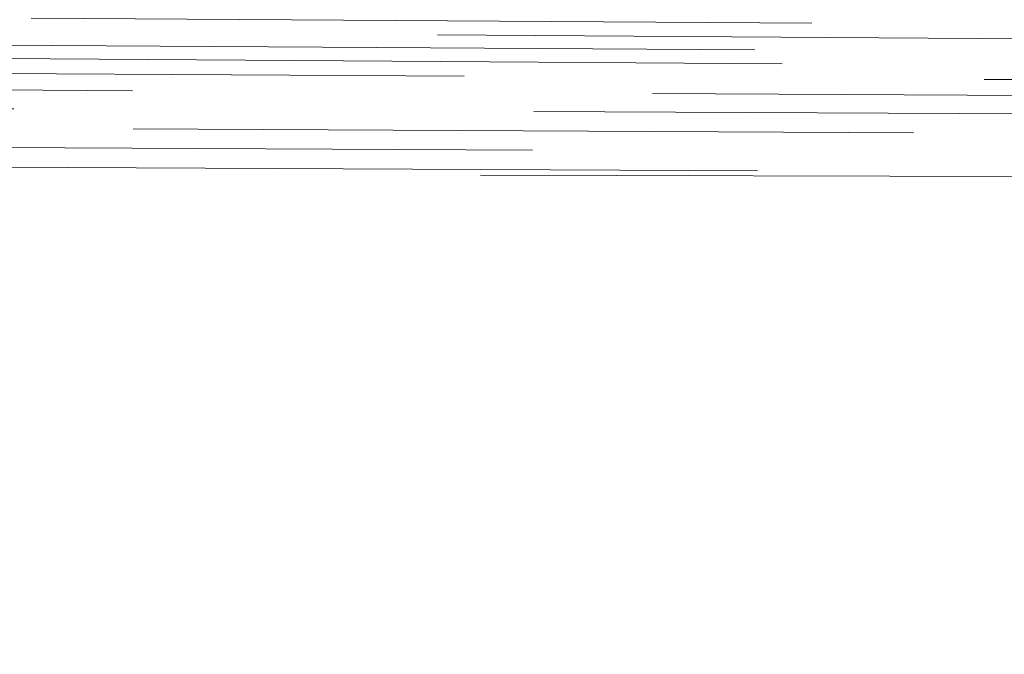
# Model space of a CAD drawing. Extents: x 146022 to 147316, y 438423 to 438809.
# Tile 230 of 256: x 147052.669 to 147053.428, y 438611.462 to 438611.951. Entities that reach past the tile are written whole.
import ezdxf

# ---------------------------------------------------------------- set-up
doc = ezdxf.new("R2010")
doc.units = 0
doc.header["$MEASUREMENT"] = 0
doc.linetypes.add('DGN Style 2', pattern=[1.0028097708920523, 0.6016858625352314, -0.4011239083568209])
doc.linetypes.add('DGN Style 3', pattern=[1.403933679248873, 1.002809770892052, -0.4011239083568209])
doc.layers.add('BR_X_SV_Abut', color=230, linetype='DGN Style 3', lineweight=0)
doc.layers.add('BR_X_SV_Deck_Top', color=230, linetype='DGN Style 3', lineweight=0)

# ---------------------------------------------------------------- blocks, each defined once
blk = doc.blocks.new('*U1358', base_point=(146987.0690416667, 438628.4955, 1138.493))
at = {"layer": 'BR_X_SV_Deck_Top', "color": 136, "linetype": 'DGN Style 2', "lineweight": 0, "flags": 128}
for points, elevation in [([(147054.611714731, 438645.4221831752), (147055.0739349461, 438644.9670014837), (147055.1862457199, 438644.8605720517), (147055.3604532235, 438644.7126536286), (147035.9573936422, 438644.7279914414), (147033.1300565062, 438644.7307274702), (147030.72540468, 438644.733484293), (147022.1324861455, 438644.7468204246), (147001.9395564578, 438644.7851338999), (146985.8461978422, 438644.8053913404), (146978.126802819, 438644.8140065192), (146971.3893633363, 438644.8189552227), (146966.6648619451, 438644.8227205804), (146953.472702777, 438644.8334241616), (146953.2829476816, 438644.3458955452), (146953.2187658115, 438644.2302948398), (146953.1075438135, 438644.0924335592), (146952.9492816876, 438643.9323117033), (146952.7439794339, 438643.7499292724), (146951.6761419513, 438642.8468699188), (146946.6021454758, 438642.815958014), (146945.2019854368, 438642.8105963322), (146942.7610946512, 438642.8102060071), (146940.128184, 438642.8004007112), (146937.1767737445, 438642.7861011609), (146936.2329105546, 438642.7820452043), (146935.6148786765, 438642.7806019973), (146935.3226781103, 438642.7817715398), (146935.3563088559, 438642.7855538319), (146935.8804325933, 438642.7991236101), (146935.6970106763, 438642.8031217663), (146934.7536521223, 438642.8049389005), (146930.5871251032, 438642.8020301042), (146917.2065853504, 438642.7838737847), (146916.9653749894, 438642.7803317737), (146916.9153783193, 438642.7768519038), (146916.8763941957, 438642.7711948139), (146916.7788784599, 438642.7694040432), (146915.4915709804, 438642.7679993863), (146912.3183943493, 438642.7690894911), (146907.8337868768, 438642.7580627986), (146906.9150049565, 438642.760231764), (146903.7656831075, 438642.7788789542), (146903.1068219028, 438642.7773183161), (146900.7500694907, 438642.7599726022), (146899.119488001, 438642.6657629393), (146898.8269115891, 438642.6219711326), (146898.6480029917, 438642.5309712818), (146898.5827622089, 438642.3927633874), (146898.6311892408, 438642.2073474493), (146898.9118850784, 438641.6499608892), (146899.1228117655, 438641.4178699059), (146899.5450699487, 438641.139636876), (146900.1786596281, 438640.8152617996), (146901.0235808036, 438640.4447446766), (146905.4596531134, 438638.6079999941), (146906.7590964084, 438637.1679251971), (146907.11176281, 438636.7890506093), (146907.6128577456, 438636.2696017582), (146908.2623812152, 438635.6095786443), (146909.0603332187, 438634.8089812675), (146912.1882945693, 438631.6841421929), (146912.8505159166, 438631.0184700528), (146913.3727739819, 438630.489606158), (146913.7550687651, 438630.0975505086), (146914.8737556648, 438628.93924168), (146915.1066849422, 438628.7008304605), (146915.286691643, 438628.5192461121), (146915.4137757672, 438628.3944886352), (146915.8833490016, 438627.9448831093), (146914.229141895, 438626.7383086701), (146913.7000449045, 438626.3428606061), (146912.8216998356, 438625.6736197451), (146911.5941066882, 438624.7305860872), (146910.0172654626, 438623.5137596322), (146901.8437608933, 438617.1963863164), (146901.035992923, 438616.3484943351), (146900.8592113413, 438616.1683809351), (146900.6750528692, 438615.9914230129), (146900.4835175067, 438615.8176205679), (146900.2846052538, 438615.6469736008), (146899.3391353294, 438614.8579838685), (146912.5810208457, 438614.7311550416), (146914.3342729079, 438614.7122818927), (146916.3384773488, 438614.6855500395), (146916.7633862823, 438614.6759811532), (146917.2289190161, 438614.6605496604), (146917.4529121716, 438614.6578401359), (146917.8086876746, 438614.6633367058), (146918.2033115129, 438614.6615422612), (146920.7846949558, 438614.6369394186), (146936.8129651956, 438614.4685792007), (146941.01731025, 438614.4264339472), (146945.7710092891, 438614.3862346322), (146954.4625892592, 438614.3180588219), (146955.4195734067, 438613.7040884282), (146955.6217769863, 438613.5698655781), (146955.8182516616, 438613.4303271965), (146956.0089974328, 438613.2854732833), (146956.1940142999, 438613.1353038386), (146957.0440589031, 438612.42211019), (146970.1164894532, 438612.3574201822), (146972.0445076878, 438612.3449436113), (146989.2710764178, 438612.2073506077), (146993.7847735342, 438612.1745461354), (147007.7738094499, 438612.0927661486), (147024.2127515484, 438611.9913513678), (147030.8938089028, 438611.9484536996), (147039.1169546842, 438611.9045874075), (147054.6299969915, 438611.8276951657), (147054.5569750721, 438611.6923462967), (147054.5454784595, 438611.6578896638), (147054.5422837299, 438611.6125264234), (147054.5473908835, 438611.5562565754), (147054.5607999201, 438611.4890801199), (147054.642746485, 438611.1501412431), (147053.8855827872, 438611.0883432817)], 1138.799999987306), ([(147060.2244248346, 438645.4029308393), (147060.7985583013, 438644.8369727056), (147060.9253387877, 438644.7134835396), (147060.9511420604, 438644.6917970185), (147036.861353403, 438644.7108396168), (147033.3510846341, 438644.7142365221), (147030.3655990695, 438644.717659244), (147022.0427346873, 438644.7303383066), (147001.5481249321, 438644.7680420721), (146975.9964913, 438644.7990364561), (146975.0034261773, 438644.7999575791), (146973.4751790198, 438644.8009831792), (146971.7790109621, 438644.8022388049), (146968.9828775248, 438644.8044672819), (146961.1752732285, 438644.8108020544), (146960.853743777, 438643.9847119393), (146960.7761151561, 438643.8151542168), (146960.68102763, 438643.66051967), (146960.5684811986, 438643.520808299), (146960.4384758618, 438643.3960201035), (146959.7910468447, 438642.8484959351), (146950.3048801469, 438642.7907041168), (146947.687189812, 438642.7806801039), (146943.1237856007, 438642.7799503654), (146940.1277842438, 438642.7703390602), (146932.6835341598, 438642.7348847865), (146930.9189204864, 438642.7273019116), (146929.7634696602, 438642.7246037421), (146929.2171816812, 438642.726790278), (146929.2800565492, 438642.7338615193), (146930.2599399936, 438642.759231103), (146930.3418297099, 438642.7672490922), (146929.8525862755, 438642.7722758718), (146928.7922096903, 438642.7743114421), (146927.1606999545, 438642.7733558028), (146922.0484964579, 438642.7668191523), (146920.3627778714, 438642.7645865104), (146919.1397747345, 438642.7627910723), (146918.3794870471, 438642.7614328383), (146918.0819148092, 438642.7605118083), (146917.9053427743, 438642.7586386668), (146917.845249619, 438642.7577112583), (146917.7973991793, 438642.7563338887), (146917.7617914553, 438642.7545065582), (146917.7384264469, 438642.7522292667), (146917.6924433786, 438642.7455565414), (146917.5774203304, 438642.7434442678), (146917.266838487, 438642.7421119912), (146916.7606978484, 438642.7415597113), (146916.0589984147, 438642.7417874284), (146913.9270548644, 438642.7434346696), (146913.1912929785, 438642.7438618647), (146912.5829649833, 438642.7439080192), (146912.102070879, 438642.743573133), (146911.7486106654, 438642.7428572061), (146910.396475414, 438642.7386271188), (146911.6494051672, 438640.7306327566), (146911.8945727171, 438640.3372372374), (146912.0931054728, 438640.0176196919), (146912.2450034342, 438639.7717801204), (146912.3502666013, 438639.5997185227), (146912.5687886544, 438639.2392582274), (146912.6360258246, 438639.1172841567), (146912.6738457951, 438639.0217071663), (146912.6822485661, 438638.9525272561), (146912.6612341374, 438638.9097444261), (146912.5659727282, 438638.8308529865), (146912.5348257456, 438638.8046021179), (146912.512830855, 438638.7850180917), (146912.4999880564, 438638.7721009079), (146912.4962973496, 438638.7658505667), (146912.4986582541, 438638.7580721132), (146912.505497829, 438638.7580485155), (146912.5242458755, 438638.7638115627), (146912.5549023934, 438638.7753612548), (146912.5974673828, 438638.7926975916), (146912.7268519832, 438638.8466433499), (146912.7697716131, 438638.8583200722), (146912.8014920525, 438638.8528909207), (146912.8220133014, 438638.8303558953), (146912.8313353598, 438638.790714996), (146912.8487068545, 438638.5658104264), (146918.2736035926, 438632.9439653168), (146919.3426553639, 438631.8401919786), (146920.224854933, 438630.9382341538), (146920.9202023, 438630.2380918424), (146921.4286974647, 438629.7397650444), (146923.3656864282, 438627.8851428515), (146916.5420843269, 438622.9080249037), (146915.1748234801, 438621.9069264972), (146913.9974418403, 438621.0366818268), (146913.0099394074, 438620.2972908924), (146912.2123161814, 438619.6887536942), (146908.9331259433, 438617.1542388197), (146907.753645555, 438615.9161704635), (146907.5202220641, 438615.6737926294), (146907.3254431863, 438615.4772598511), (146907.1693089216, 438615.3265721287), (146907.05181927, 438615.2217294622), (146906.5937049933, 438614.8394354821), (146911.3638159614, 438614.7940094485), (146912.327546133, 438614.7846157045), (146913.1744033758, 438614.7759027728), (146913.9043876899, 438614.7678706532), (146914.5174990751, 438614.7605193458), (146915.9966321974, 438614.7418236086), (146916.5010407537, 438614.7350313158), (146916.9049165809, 438614.7286762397), (146917.2082596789, 438614.7227583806), (146917.4110700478, 438614.7172777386), (146917.8178540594, 438614.7032456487), (146917.9656147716, 438614.6988956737), (146918.1038088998, 438614.696369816), (146918.2324364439, 438614.6956680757), (146918.351497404, 438614.6967904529), (146918.6562378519, 438614.7022156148), (146918.9594098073, 438614.7018449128), (146919.6403703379, 438614.696663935), (146920.6991194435, 438614.6866726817), (146922.1356571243, 438614.6718711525), (146926.4701423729, 438614.6259867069), (146928.1235878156, 438614.6085838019), (146929.8330602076, 438614.5907884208), (146931.5985595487, 438614.5726005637), (146933.420085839, 438614.5540202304), (146938.3521918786, 438614.5039493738), (146940.3545247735, 438614.4845079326), (146942.6624439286, 438614.4637367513), (146945.2759493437, 438614.44163583), (146948.1950410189, 438614.418205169), (146962.5305034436, 438614.3057593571), (146964.1089057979, 438613.2931069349), (146964.4151148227, 438613.0946275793), (146964.6572837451, 438612.9331834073), (146964.8354125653, 438612.8087744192), (146964.9495012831, 438612.7214006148), (146965.3324883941, 438612.4000716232), (146969.1799862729, 438612.3813424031), (146969.9259765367, 438612.3776812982), (146970.5150196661, 438612.3747247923), (146970.9471156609, 438612.3724728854), (146971.2222645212, 438612.3709255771), (146971.7467319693, 438612.3677388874), (146972.329760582, 438612.3633768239), (146973.6854958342, 438612.3526806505), (146975.813937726, 438612.3356503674), (146978.7150862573, 438612.3122859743), (146987.48175786, 438612.2415354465), (146990.5115668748, 438612.2174645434), (146993.0259902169, 438612.1983147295), (146995.0250278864, 438612.1840860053), (146996.5086798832, 438612.1747783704), (146999.7779043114, 438612.1565194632), (147001.1412372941, 438612.1487631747), (147002.7793179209, 438612.1391884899), (147004.6921461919, 438612.1277954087), (147006.8797221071, 438612.1145839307), (147013.0795880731, 438612.0769287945), (147015.3906173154, 438612.0627697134), (147017.6738055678, 438612.0485338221), (147019.9291528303, 438612.0342211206), (147022.156659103, 438612.0198316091), (147028.0595545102, 438611.9813571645), (147030.5163739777, 438611.966155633), (147033.459660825, 438611.9494068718), (147036.889415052, 438611.9311108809), (147040.8056366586, 438611.9112676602), (147060.2164280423, 438611.8150557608), (147060.1955646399, 438611.7763846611), (147060.194410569, 438611.7577272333), (147060.1998898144, 438611.718328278), (147060.2120023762, 438611.6581877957), (147060.2307482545, 438611.577305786), (147060.3337067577, 438611.1514595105), (147059.3823985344, 438611.0738159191)], 1138.699999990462), ([(147065.5586488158, 438645.3772525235), (147065.5394579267, 438645.3225460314), (147065.5463622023, 438645.3006845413), (147065.5752996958, 438645.2585457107), (147065.6262704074, 438645.1961295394), (147065.6992743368, 438645.1134360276), (147066.0913701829, 438644.6802191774), (147062.3643884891, 438644.6726903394), (147061.925832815, 438644.6726272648), (147060.5916398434, 438644.6748192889), (147051.6106898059, 438644.6826081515), (147033.0723880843, 438644.6981360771), (147020.0636948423, 438644.7169800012), (147015.1930653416, 438644.7250574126), (147011.0851674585, 438644.7327501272), (147003.9448838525, 438644.7466756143), (147001.1566934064, 438644.7509502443), (146982.1845140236, 438644.7742782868), (146972.4745281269, 438644.7852898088), (146971.7774469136, 438644.7858304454), (146971.3008931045, 438644.7862139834), (146968.8778436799, 438644.7881799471), (146968.4245398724, 438643.6235283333), (146968.3334645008, 438643.4000135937), (146968.2545114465, 438643.2286057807), (146968.1876807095, 438643.1093048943), (146968.1329722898, 438643.0421109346), (146967.9059517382, 438642.8501219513), (146956.3450236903, 438642.7787556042), (146954.007614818, 438642.7654502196), (146951.9500716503, 438642.7561196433), (146950.1723941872, 438642.7507638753), (146948.6745824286, 438642.7493829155), (146945.0535720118, 438642.7510001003), (146943.4864765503, 438642.7496947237), (146941.5009479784, 438642.744565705), (146939.096986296, 438642.7356130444), (146936.2745915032, 438642.7228367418), (146928.190294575, 438642.683668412), (146925.6049304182, 438642.6725586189), (146923.9120606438, 438642.668605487), (146923.1116852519, 438642.6718090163), (146923.2038042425, 438642.6821692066), (146924.6394473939, 438642.7193385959), (146924.9866487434, 438642.7313764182), (146924.9515204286, 438642.7396128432), (146924.5340624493, 438642.7440478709), (146923.7342748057, 438642.7446815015), (146921.0917348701, 438642.7413026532), (146920.2151148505, 438642.7400928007), (146919.5671597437, 438642.7389973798), (146919.1478695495, 438642.7380163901), (146918.9572442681, 438642.7371498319), (146918.7537967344, 438642.7349915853), (146918.6847849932, 438642.7339561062), (146918.6303354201, 438642.7324683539), (146918.5904480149, 438642.7305283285), (146918.5651227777, 438642.72813603), (146918.4809167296, 438642.7159166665), (146918.4770566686, 438642.7023451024), (146918.43404017, 438642.6647753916), (146918.3066449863, 438642.5578826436), (146918.0948711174, 438642.3816668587), (146917.7987185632, 438642.1361280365), (146916.8964735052, 438641.3889271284), (146916.6016416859, 438641.1397410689), (146916.3938300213, 438640.9525835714), (146916.2730385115, 438640.8274546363), (146916.2392671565, 438640.7643542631), (146916.2652370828, 438640.6787913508), (146916.3404723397, 438640.678531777), (146916.5467006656, 438640.7419252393), (146916.8839220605, 438640.8689717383), (146917.3521365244, 438641.0596712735), (146918.7753658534, 438641.6530740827), (146919.2474813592, 438641.7815179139), (146919.59640588, 438641.7217973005), (146919.8221394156, 438641.4739122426), (146919.9246819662, 438641.0378627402), (146920.115768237, 438638.5639146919), (146924.2239424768, 438634.3065950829), (146925.0854145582, 438633.4210359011), (146925.9091846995, 438632.5889239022), (146926.6952529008, 438631.8102590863), (146927.4436191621, 438631.0850414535), (146930.8480238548, 438627.8254025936), (146922.3860578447, 438621.6532661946), (146920.7556850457, 438620.460651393), (146919.4911235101, 438619.5280083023), (146918.5923732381, 438618.8553369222), (146918.0594342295, 438618.4426372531), (146916.4259451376, 438617.1233061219), (146915.5659545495, 438616.7915063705), (146915.400650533, 438616.7292777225), (146915.2733058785, 438616.6847916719), (146915.1839205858, 438616.6580482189), (146915.1324946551, 438616.6490473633), (146915.0459713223, 438616.6487018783), (146915.0241438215, 438616.6409573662), (146915.0235538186, 438616.6179829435), (146915.0442013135, 438616.5797786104), (146915.0860863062, 438616.5263443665), (146915.2260962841, 438616.3635465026), (146915.2447257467, 438616.2834613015), (146915.1956066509, 438616.1653040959), (146915.078738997, 438616.0090748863), (146914.8941227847, 438615.8147736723), (146913.8745004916, 438614.8191999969), (146916.5556366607, 438614.7853113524), (146917.0804783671, 438614.7781938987), (146917.505945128, 438614.7713652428), (146917.8320369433, 438614.7648253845), (146918.0587538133, 438614.7585743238), (146918.5308322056, 438614.7422898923), (146918.7023105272, 438614.7372416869), (146918.8626866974, 438614.7343103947), (146919.0119607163, 438614.7334960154), (146919.1501325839, 438614.7347985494), (146919.5037880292, 438614.7410945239), (146919.7155081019, 438614.7421475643), (146920.0854267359, 438614.7405847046), (146920.6135439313, 438614.7364059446), (146921.2998596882, 438614.7296112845), (146923.3409664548, 438614.7080043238), (146924.3329177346, 438614.6976434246), (146925.7779414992, 438614.6827659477), (146927.6760377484, 438614.6633718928), (146930.0272064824, 438614.6394612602), (146936.9010864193, 438614.5696774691), (146939.6917392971, 438614.5425819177), (146942.9082879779, 438614.5136331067), (146946.5507324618, 438614.482831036), (146950.6190727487, 438614.4501757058), (146970.5984176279, 438614.2934598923), (146971.6973463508, 438613.5884224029), (146971.9253251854, 438613.4391581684), (146972.1382922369, 438613.2935243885), (146972.336247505, 438613.1515210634), (146972.5191909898, 438613.0131481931), (146973.3378997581, 438612.3758791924), (146988.9120419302, 438612.2501896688), (146991.9564696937, 438612.22592879), (146994.4151206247, 438612.2070130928), (146996.2879947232, 438612.1934425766), (146997.5750919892, 438612.1852172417), (147000.2263155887, 438612.1704099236), (147001.3319296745, 438612.1641198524), (147002.6603542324, 438612.1563551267), (147004.2115892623, 438612.1471157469), (147005.9856347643, 438612.1364017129), (147011.013503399, 438612.1058647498), (147012.9955329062, 438612.0936791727), (147015.1707199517, 438612.0800251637), (147017.5390645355, 438612.064902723), (147020.1005666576, 438612.0483118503), (147027.1887823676, 438612.0021116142), (147030.0414088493, 438611.9843409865), (147033.283126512, 438611.9656792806), (147036.9139353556, 438611.9461264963), (147040.9338353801, 438611.9256826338), (147052.1723570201, 438611.8699775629), (147055.8949870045, 438611.851473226), (147058.6339857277, 438611.8377390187), (147060.3893531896, 438611.8287749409), (147061.1610893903, 438611.8245809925), (147061.9075442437, 438611.8197573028), (147062.2158485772, 438611.8177542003), (147062.5809204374, 438611.81536266), (147063.0027598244, 438611.8125826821), (147063.4813667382, 438611.8094142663), (147065.8473232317, 438611.7937219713), (147065.9441062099, 438611.3943550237), (147065.9584320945, 438611.3177816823), (147065.959931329, 438611.2592189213), (147065.9486039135, 438611.2186667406), (147065.924449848, 438611.1961251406), (147065.7818020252, 438611.1329556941), (147064.8792142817, 438611.0592885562)], 1138.599999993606), ([(147075.9138000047, 438645.3186666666), (147075.8346375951, 438645.0930024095), (147075.8254573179, 438645.0444338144), (147075.8318432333, 438644.995441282), (147075.8537953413, 438644.9460248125), (147075.891313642, 438644.8961844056), (147076.1027201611, 438644.6626066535), (147064.4699546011, 438644.6374928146), (147061.117606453, 438644.6352954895), (147052.7896649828, 438644.6480179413), (147047.3332173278, 438644.6529750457), (147032.2164583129, 438644.6661684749), (147025.3892723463, 438644.6756454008), (147010.3802619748, 438644.6994989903), (147003.225106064, 438644.7128578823), (147001.5772796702, 438644.7153355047), (146999.5019636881, 438644.7181142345), (146984.321923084, 438644.7362692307), (146983.8702206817, 438643.5836742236), (146983.5490923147, 438642.7611538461), (146975.6590276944, 438642.7744669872), (146973.8956995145, 438642.7752104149), (146971.9871712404, 438642.7717350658), (146969.9334428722, 438642.7640409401), (146967.73451441, 438642.7521280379), (146961.6771050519, 438642.7147352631), (146959.4120145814, 438642.7025896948), (146957.1598001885, 438642.6941975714), (146954.9204618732, 438642.6895588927), (146952.6939996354, 438642.6886736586), (146946.7739351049, 438642.6913176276), (146944.6534981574, 438642.6913231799), (146942.7322357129, 438642.6893568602), (146941.0101477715, 438642.6854186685), (146939.487234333, 438642.6795086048), (146932.8450454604, 438642.6473272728), (146934.0246773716, 438640.8707046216), (146934.2481019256, 438640.5085409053), (146934.4128190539, 438640.183459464), (146934.5188287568, 438639.8954602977), (146934.5661310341, 438639.6445434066), (146934.6498910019, 438638.5601232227), (146936.1246202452, 438637.0318546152), (146936.5077272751, 438636.6432417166), (146937.0250215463, 438636.1323752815), (146937.6765030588, 438635.4992553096), (146938.4621718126, 438634.7438818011), (146940.7362048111, 438632.5665477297), (146941.5496372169, 438631.791860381), (146942.2844096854, 438631.1007988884), (146942.9405222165, 438630.493363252), (146943.5179748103, 438629.9695534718), (146946.0292137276, 438627.7202348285), (146943.3943800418, 438625.5010526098), (146942.7275615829, 438624.9453997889), (146941.8563206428, 438624.2295194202), (146940.7806572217, 438623.3534115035), (146939.5005713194, 438622.3170760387), (146933.0498513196, 438617.1069795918), (146931.143400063, 438616.3714365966), (146930.8065111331, 438616.2314323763), (146930.6128948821, 438616.1266524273), (146930.5625513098, 438616.0570967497), (146930.6554804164, 438616.0227653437), (146931.0943216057, 438615.9781806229), (146931.2166017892, 438615.9409442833), (146931.2543114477, 438615.8626738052), (146931.2074505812, 438615.7433691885), (146931.0760191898, 438615.5830304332), (146930.2653414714, 438614.7390365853), (146938.5264648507, 438614.6551694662), (146940.3177380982, 438614.6375437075), (146942.1510763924, 438614.6206094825), (146944.0264797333, 438614.6043667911), (146945.943948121, 438614.5888156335), (146951.1132838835, 438614.5482679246), (146953.1329442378, 438614.5320229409), (146955.3149234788, 438614.5136987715), (146957.6592216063, 438614.4932954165), (146960.1658386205, 438614.4708128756), (146967.0665758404, 438614.4080871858), (146969.5430113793, 438614.3856946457), (146971.7967650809, 438614.3655612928), (146973.8278369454, 438614.3476871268), (146975.6362269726, 438614.3320721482), (146983.5557894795, 438614.2644736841), (146984.8380903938, 438613.6481130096), (146985.1044430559, 438613.5123687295), (146985.3539435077, 438613.3692904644), (146985.586591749, 438613.2188782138), (146985.8023877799, 438613.0611319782), (146986.7701141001, 438612.3078702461), (146995.0835840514, 438612.2407772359), (146996.7086981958, 438612.22782679), (146998.0211249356, 438612.2177295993), (146999.0208642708, 438612.210485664), (146999.7079162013, 438612.206094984), (147001.1231381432, 438612.1981908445), (147001.7133144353, 438612.1948332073), (147002.4224268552, 438612.1906884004), (147003.250475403, 438612.1857564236), (147004.1974600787, 438612.1800372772), (147006.8813340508, 438612.1637366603), (147008.2053640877, 438612.1554980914), (147010.1645487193, 438612.1430078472), (147012.7588879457, 438612.1262659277), (147015.9883817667, 438612.1052723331), (147025.4472380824, 438612.0436205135), (147028.9614383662, 438612.0213562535), (147032.4098969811, 438612.0008023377), (147035.792613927, 438611.9819587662), (147039.1095892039, 438611.9648255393), (147047.8672010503, 438611.9214173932), (147050.8924160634, 438611.9061942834), (147053.3998522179, 438611.8930810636), (147055.3895095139, 438611.8820777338), (147056.8613879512, 438611.8731842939), (147060.0960253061, 438611.8522816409), (147061.4320106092, 438611.8436015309), (147063.0139885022, 438611.833238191), (147064.8419589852, 438611.821191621), (147066.9159220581, 438611.8074618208), (147077.1683991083, 438611.7394618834), (147077.2150354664, 438611.5470208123), (147077.2070065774, 438611.5035103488), (147077.1629328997, 438611.4554537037), (147077.0828144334, 438611.4028508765), (147076.9666511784, 438611.3457018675), (147076.3404514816, 438611.0683987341), (147075.8728457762, 438611.0302338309)], 1138.399999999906), ([(147081.0913755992, 438645.2893737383), (147080.9822274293, 438644.9782305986), (147080.9650048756, 438644.9163084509), (147080.960115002, 438644.8638890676), (147080.9675578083, 438644.820972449), (147080.9873332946, 438644.7875585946), (147081.1083951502, 438644.6538003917), (147065.2760753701, 438644.6196201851), (147062.860707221, 438644.6169384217), (147060.7134932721, 438644.6166296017), (147058.8344335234, 438644.6186937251), (147050.1894974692, 438644.6333117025), (147045.1944810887, 438644.6381584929), (147031.7884934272, 438644.6501846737), (147024.550730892, 438644.6604912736), (147007.9738602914, 438644.686719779), (147005.1519486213, 438644.6915431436), (147002.9088907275, 438644.6958970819), (147000.7700642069, 438644.6989166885), (146999.3322822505, 438644.7006859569), (146992.0496151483, 438644.7093461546), (146991.4516873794, 438643.1850372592), (146991.2621689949, 438642.6996153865), (146977.9679506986, 438642.722047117), (146975.2453248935, 438642.7248335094), (146972.7749696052, 438642.7235790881), (146970.5568848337, 438642.718283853), (146968.591070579, 438642.7089478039), (146963.6852599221, 438642.6786639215), (146961.7441536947, 438642.6688750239), (146959.6001930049, 438642.6622212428), (146957.253377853, 438642.6587025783), (146954.7037082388, 438642.6583190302), (146943.4299328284, 438642.6621499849), (146941.4217687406, 438642.6594347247), (146939.2980755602, 438642.6491454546), (146941.1223150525, 438639.9016907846), (146941.46460034, 438639.383430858), (146941.709639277, 438639.0061316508), (146941.8574318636, 438638.769793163), (146941.9079780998, 438638.6744153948), (146941.9169523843, 438638.5582274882), (146942.1160063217, 438638.3528472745), (146942.3254111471, 438638.1493443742), (146942.5690576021, 438637.9160585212), (146942.8593871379, 438637.6510713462), (146944.633818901, 438636.0560671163), (146953.9722213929, 438627.6909472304), (146944.1704891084, 438619.4360052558), (146942.278926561, 438617.8471856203), (146941.9482336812, 438617.5724616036), (146941.3618044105, 438617.0988163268), (146941.1884906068, 438617.0319487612), (146941.157864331, 438617.0192211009), (146941.1402628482, 438617.0096956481), (146941.1356861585, 438617.0033724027), (146941.1441342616, 438617.0002513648), (146941.1840289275, 438616.9961982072), (146941.1558420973, 438616.9518946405), (146941.0413606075, 438616.8220238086), (146940.8405844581, 438616.6065857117), (146940.553513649, 438616.3055803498), (146939.0124956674, 438614.7012317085), (146942.580198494, 438614.6663173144), (146947.1840947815, 438614.6275649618), (146974.7255241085, 438614.3791799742), (146989.8578945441, 438614.2497368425), (146991.8525848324, 438613.2909535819), (146992.2411911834, 438613.0998158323), (146992.5521429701, 438612.9373096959), (146992.7854401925, 438612.8034351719), (146992.9410828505, 438612.698192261), (146993.4862212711, 438612.2738657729), (147000.3872990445, 438612.2190072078), (147007.6614631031, 438612.1744991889), (147028.4214531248, 438612.0398638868), (147031.9732822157, 438612.0183638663), (147035.2319532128, 438611.9998749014), (147038.1974661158, 438611.984396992), (147050.782785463, 438611.9207520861), (147054.7115372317, 438611.8974859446), (147082.8289370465, 438611.7123318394), (147082.8505000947, 438611.6233537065), (147082.8312938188, 438611.5963746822), (147082.764433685, 438611.5535710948), (147082.6499196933, 438611.4949429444), (147082.4877518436, 438611.420490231), (147081.6197762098, 438611.0361202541), (147081.3696615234, 438611.0157064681)], 1138.300000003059), ([(147086.2689511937, 438645.2600808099), (147086.1045524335, 438644.7881830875), (147086.0883867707, 438644.7323368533), (147086.0813202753, 438644.6959200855), (147086.0833529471, 438644.6789327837), (147086.1140701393, 438644.6449941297), (147066.082196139, 438644.6017475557), (147063.0261467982, 438644.5983544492), (147060.3093800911, 438644.597963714), (147057.9318960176, 438644.6005753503), (147049.8266476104, 438644.6153649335), (147047.5893299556, 438644.6186054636), (147045.3323623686, 438644.6212644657), (147036.9585648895, 438644.6281065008), (147031.3605285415, 438644.6342008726), (147023.7121894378, 438644.6453371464), (147008.3341436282, 438644.669559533), (147003.8474804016, 438644.6766898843), (146999.7773072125, 438644.6824230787), (146999.1057176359, 438642.9715098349), (146998.975245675, 438642.6380769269), (146980.2768737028, 438642.6696272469), (146976.5949502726, 438642.6744566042), (146973.5627679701, 438642.6754231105), (146971.1803267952, 438642.6725267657), (146969.4476267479, 438642.6657675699), (146965.6934147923, 438642.6425925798), (146964.1547346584, 438642.6351253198), (146962.3543532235, 438642.6301047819), (146960.2922704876, 438642.6275309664), (146946.513524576, 438642.632519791), (146948.6325792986, 438639.9301266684), (146948.9043252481, 438639.5780500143), (146949.1036760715, 438639.3143848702), (146949.2306317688, 438639.1391312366), (146949.6541697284, 438638.5275744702), (146953.1396303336, 438635.487072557), (146953.9296885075, 438634.7946845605), (146954.8060941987, 438634.02059282), (146955.768847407, 438633.164797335), (146956.8179481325, 438632.2272981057), (146961.9152290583, 438627.6616596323), (146955.6040169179, 438622.3474408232), (146954.6131376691, 438621.5170276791), (146953.7092871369, 438620.7626825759), (146952.892465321, 438620.0844055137), (146949.2836971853, 438617.0966046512), (146948.871355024, 438616.5989483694), (146948.3356618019, 438615.9781755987), (146947.1952885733, 438614.6668411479), (146972.1859109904, 438614.44067621), (146996.1599996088, 438614.2350000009), (146999.377939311, 438612.6872629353), (146999.7503424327, 438612.5053289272), (146999.984288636, 438612.38799213), (147000.0797779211, 438612.3352525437), (147000.2023284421, 438612.2398612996), (147002.409285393, 438612.2236728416), (147027.8814678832, 438612.0583715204), (147034.6712924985, 438612.0177910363), (147048.1657187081, 438611.9484231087), (147052.5616865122, 438611.9217875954), (147087.5988851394, 438611.6919880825), (147087.6419839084, 438611.6855701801), (147087.6726212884, 438611.6665939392), (147087.6907972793, 438611.6350593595), (147087.6965118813, 438611.5909664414), (147087.6951356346, 438611.4566408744), (147087.6797777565, 438611.405964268), (147087.6347363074, 438611.3546786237), (147087.5600112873, 438611.3027839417), (147087.4556026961, 438611.2502802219), (147086.8991009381, 438611.0038417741), (147086.8664772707, 438611.0011791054)], 1138.200000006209), ([(147087.888538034, 438645.1484384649), (147087.8765651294, 438645.1896282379), (147087.8732842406, 438645.1864866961), (147087.8624308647, 438645.1083960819), (147087.8327577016, 438644.8016683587), (147087.7947781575, 438644.7255673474), (147087.6974150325, 438644.6710983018), (147087.5406683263, 438644.6382612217), (147087.324538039, 438644.6270561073), (147082.1907316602, 438644.61639006), (147069.5127454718, 438644.5883268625), (147066.0542908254, 438644.5820275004), (147062.8209081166, 438644.5789493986), (147059.8125973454, 438644.5790925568), (147057.0293585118, 438644.5824569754), (147047.3425523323, 438644.6002551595), (147044.989162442, 438644.6038992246), (147033.9735536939, 438644.6143332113), (147031.3885382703, 438644.6174990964), (147028.2965358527, 438644.6218250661), (147006.7192928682, 438644.6556195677), (147006.6643124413, 438644.4630358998), (147006.6012811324, 438644.2680188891), (147006.0359623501, 438642.6056318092), (147003.47315177, 438642.5958841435), (147002.8803335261, 438642.5940979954), (147002.2002261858, 438642.5929171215), (147001.4328297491, 438642.5923415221), (147000.578144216, 438642.5923711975), (146998.1825973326, 438642.5932573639), (146996.9441248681, 438642.5943115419), (146995.0253676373, 438642.5968094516), (146992.42632564, 438642.6007510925), (146989.1469988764, 438642.6061364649), (146979.4950811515, 438642.6224224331), (146976.2060481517, 438642.6270131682), (146973.577887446, 438642.628570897), (146971.6105990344, 438642.6270956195), (146970.304182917, 438642.622587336), (146967.7015696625, 438642.6065212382), (146966.6348772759, 438642.6013445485), (146965.3867600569, 438642.5978640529), (146963.9572180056, 438642.5960797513), (146962.3462511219, 438642.5959916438), (146954.4050810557, 438642.5995382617), (146955.6355426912, 438641.0314691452), (146955.8904907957, 438640.7024604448), (146956.1279944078, 438640.3874639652), (146956.3480535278, 438640.0864797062), (146956.5506681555, 438639.7995076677), (146957.4554992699, 438638.4930000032), (146964.9017107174, 438631.9973821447), (146966.3309745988, 438630.7498067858), (146967.4275327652, 438629.7909169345), (146968.1913852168, 438629.1207125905), (146968.6225319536, 438628.739193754), (146969.8582367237, 438627.6323720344), (146968.5895566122, 438626.5638293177), (146968.1476118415, 438626.1945245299), (146967.3654975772, 438625.5445570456), (146966.2432138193, 438624.6139268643), (146964.7807605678, 438623.4026339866), (146957.1622499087, 438617.0950542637), (146956.4835006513, 438616.2727764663), (146956.3352649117, 438616.0944853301), (146956.1814502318, 438615.9120166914), (146956.0220566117, 438615.7253705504), (146955.8570840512, 438615.534546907), (146955.0741945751, 438614.6342890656), (146967.1268987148, 438614.5247334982), (146969.9340759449, 438614.4995203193), (146973.190163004, 438614.4708331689), (146976.8951598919, 438614.4386720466), (146981.0490666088, 438614.4030369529), (146992.7246976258, 438614.3033780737), (146996.5682399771, 438614.2705597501), (146999.3421437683, 438614.2468489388), (147001.0464089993, 438614.2322456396), (147001.6810356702, 438614.2267498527), (147001.9471887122, 438614.2242377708), (147002.0370240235, 438614.22340349), (147002.1069151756, 438614.2227847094), (147002.1568621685, 438614.2223814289), (147002.1868650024, 438614.2221936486), (147002.2402803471, 438614.2219802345), (147002.2617679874, 438614.22186259), (147002.2861693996, 438614.2216697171), (147002.3134845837, 438614.2214016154), (147002.3437135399, 438614.2210582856), (147002.491580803, 438614.2192805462), (147005.2323214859, 438613.0067020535), (147005.7515706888, 438612.7741699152), (147006.1347151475, 438612.596249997), (147006.3817548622, 438612.472942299), (147006.4926898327, 438612.4042468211), (147006.6928086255, 438612.2110964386), (147024.8250667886, 438612.0929123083), (147028.4609392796, 438612.0695826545), (147031.5975889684, 438612.0502440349), (147034.2350158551, 438612.0348964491), (147036.3732199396, 438612.0235398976), (147041.4094670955, 438611.9985771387), (147043.3885596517, 438611.9882758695), (147045.5486519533, 438611.976094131), (147047.8897440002, 438611.9620319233), (147050.4118357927, 438611.9460892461), (147057.3787468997, 438611.9010681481), (147060.0851323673, 438611.8835074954), (147062.9791054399, 438611.864591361), (147066.0606661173, 438611.8443197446), (147069.3298143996, 438611.8226926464), (147078.2976599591, 438611.7632130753), (147081.2904446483, 438611.7435551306), (147083.5429145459, 438611.7291909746), (147085.0550696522, 438611.7201206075), (147085.8269099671, 438611.716344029), (147086.8980644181, 438611.7133315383), (147087.2494113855, 438611.7000854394), (147087.5000864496, 438611.6626065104), (147087.6500896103, 438611.6008947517), (147087.6994208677, 438611.5149501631), (147087.6967416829, 438611.2534541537), (147087.6961765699, 438611.1688363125), (147087.6964906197, 438611.1111047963), (147087.6976838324, 438611.0802596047), (147087.6997562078, 438611.0763007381), (147087.7114786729, 438611.1205607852)], 1138.100000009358), ([(147087.9306772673, 438644.8511586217), (147087.884000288, 438645.0117390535), (147087.8743622, 438645.0325544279), (147087.8654523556, 438645.0261803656), (147087.8572707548, 438644.9926168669), (147087.8498173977, 438644.9318639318), (147087.8309127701, 438644.7336035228), (147087.7008674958, 438644.6683532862), (147087.3249101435, 438644.6212978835), (147086.7030407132, 438644.5924373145), (147085.835259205, 438644.5817715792), (147078.1640559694, 438644.5676234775), (147068.055535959, 438644.5453106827), (147065.1391803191, 438644.5406839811), (147062.0285196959, 438644.5392933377), (147058.7235540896, 438644.5411387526), (147055.2242835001, 438644.5462202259), (147045.6338219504, 438644.5640855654), (147037.877218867, 438644.5774389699), (147036.6395361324, 438644.5788922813), (147030.4091758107, 438644.5854579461), (147028.6324594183, 438644.5881662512), (147019.7571185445, 438644.6021413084), (147019.5329675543, 438643.8169924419), (147019.4852271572, 438643.6530137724), (147019.3914981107, 438643.3506615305), (147019.1322582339, 438642.5864596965), (147007.4165514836, 438642.5418989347), (147004.7065249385, 438642.5337336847), (147001.597462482, 438642.528335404), (146998.089364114, 438642.5257040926), (146983.2311572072, 438642.5298907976), (146976.8629791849, 438642.5325208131), (146974.1850540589, 438642.5343342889), (146972.6962712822, 438642.5367360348), (146972.1675909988, 438642.5367455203), (146971.5951625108, 438642.533783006), (146971.4515737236, 438642.5333825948), (146971.2871130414, 438642.5331773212), (146971.1017804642, 438642.5331671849), (146970.188194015, 438642.5335752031), (146970.3297516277, 438642.35317777), (146970.3894595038, 438642.2714643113), (146970.5079155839, 438642.1036371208), (146970.6851198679, 438641.8496961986), (146970.921072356, 438641.5096415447), (146971.6286099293, 438640.4880108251), (146971.8768585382, 438640.1285319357), (146972.0909511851, 438639.8163183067), (146972.2708878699, 438639.5513699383), (146973.0172813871, 438638.428117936), (146978.869786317, 438633.1223298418), (146980.0241005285, 438632.0667342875), (146980.9788267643, 438631.1738568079), (146981.7339650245, 438630.443697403), (146982.289515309, 438629.8762560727), (146984.4163780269, 438627.6078720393), (146976.4473393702, 438620.3325016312), (146973.8743463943, 438617.9846930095), (146973.2195818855, 438617.3884441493), (146972.9859720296, 438617.1772989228), (146972.8784868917, 438617.0905296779), (146972.848812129, 438617.0519081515), (146972.8264623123, 438617.0202828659), (146972.7959767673, 438616.9769157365), (146972.7038343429, 438616.8456142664), (146972.6416184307, 438616.7637864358), (146972.5240775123, 438616.6167790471), (146972.3512115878, 438616.4045920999), (146972.123020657, 438616.1272255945), (146971.4407448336, 438615.3006755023), (146971.2150537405, 438615.0273716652), (146970.9446455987, 438614.7006786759), (146970.8999285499, 438614.6472895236), (146970.8320065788, 438614.5691849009), (146972.1212210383, 438614.5574926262), (146972.7251511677, 438614.5522135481), (146974.942380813, 438614.5328107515), (146976.7143335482, 438614.5163005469), (146983.0424281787, 438614.456744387), (146993.9547224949, 438614.3537488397), (146997.6379768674, 438614.3195432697), (147000.5035192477, 438614.2941732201), (147002.5513496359, 438614.2776386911), (147003.7814680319, 438614.2699396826), (147006.8524959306, 438614.2563662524), (147007.8529556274, 438614.2484584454), (147010.212269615, 438614.2233897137), (147016.2748382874, 438614.1505022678), (147017.7612354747, 438613.4928795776), (147018.0603947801, 438613.3498279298), (147018.3208453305, 438613.2025112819), (147018.5425871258, 438613.0509296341), (147018.7256201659, 438612.8950829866), (147019.4894539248, 438612.1578469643), (147028.6895656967, 438612.0978816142), (147032.1258702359, 438612.0762321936), (147033.4640721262, 438612.0684449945), (147034.5489737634, 438612.062682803), (147037.1043111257, 438612.050016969), (147038.3859887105, 438612.0429969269), (147046.1121343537, 438611.9946925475), (147055.5672279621, 438611.9335924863), (147059.0010815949, 438611.9113459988), (147062.2113222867, 438611.8904315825), (147067.9609648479, 438611.8525989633), (147077.4889597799, 438611.7899325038), (147081.2465579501, 438611.7692366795), (147085.4964229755, 438611.7560184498), (147086.4644074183, 438611.7428856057), (147087.1555810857, 438611.7097102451), (147087.5699439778, 438611.6564923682), (147087.7074960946, 438611.5832319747), (147087.7055268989, 438611.292251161), (147087.708152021, 438611.2521252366), (147087.7130960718, 438611.240769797), (147087.7203590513, 438611.2581848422), (147087.7596637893, 438611.4065861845)], 1137.900000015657)]:
    blk.add_lwpolyline(points, dxfattribs=dict(at, elevation=elevation))
at = {"layer": 'BR_X_SV_Deck_Top', "color": 132, "linetype": 'DGN Style 2', "lineweight": 13, "flags": 128}
for points, elevation in [([(147070.7362244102, 438645.347959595), (147070.6870477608, 438645.2077742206), (147070.6859097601, 438645.172559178), (147070.7035714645, 438645.1269934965), (147070.7400328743, 438645.0710771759), (147070.7952939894, 438645.0048102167), (147071.097045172, 438644.6714129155), (147063.6638338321, 438644.6553654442), (147061.521719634, 438644.6539613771), (147055.3898324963, 438644.6627241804), (147049.4719535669, 438644.6677915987), (147036.0846581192, 438644.6785556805), (147032.6444231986, 438644.682152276), (147029.3588084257, 438644.6862335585), (147015.2333148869, 438644.7081899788), (147012.7866636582, 438644.7122782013), (147005.2809504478, 438644.7267159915), (147001.1922923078, 438644.7333506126), (146998.2338631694, 438644.7373117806), (146976.5942310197, 438644.7631923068), (146976.4894643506, 438644.4961378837), (146976.3757320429, 438644.2050628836), (146975.8360156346, 438642.8226923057), (146973.3501046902, 438642.8268868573), (146972.5460741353, 438642.82558732), (146969.3100009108, 438642.8097980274), (146966.877958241, 438642.7953082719), (146959.6689501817, 438642.7508066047), (146957.0798754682, 438642.7363043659), (146954.7194073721, 438642.7261739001), (146952.5875458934, 438642.7204152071), (146950.684291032, 438642.7190282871), (146945.9137535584, 438642.7211588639), (146944.0494740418, 438642.720409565), (146942.0345385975, 438642.7165637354), (146939.8689472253, 438642.7096213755), (146937.5526999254, 438642.699582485), (146926.3920153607, 438642.645509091), (146926.9270396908, 438641.8397184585), (146927.0316035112, 438641.6336509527), (146927.1159988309, 438641.3607872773), (146927.18022565, 438641.0211274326), (146927.2242839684, 438640.6146714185), (146927.3828296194, 438638.5620189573), (146930.174281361, 438635.669224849), (146930.8281737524, 438635.0018798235), (146931.593514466, 438634.2396136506), (146932.4703035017, 438633.3824263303), (146933.4585408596, 438632.4303178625), (146938.3303612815, 438627.7656623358), (146935.3990920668, 438625.627602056), (146934.6731365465, 438625.0842879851), (146933.7515282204, 438624.3706573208), (146932.6342670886, 438623.4867100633), (146931.321353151, 438622.4324462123), (146924.7378982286, 438617.1151428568), (146921.271876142, 438615.7778895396), (146920.6056509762, 438615.5270892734), (146920.0924135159, 438615.3477970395), (146919.7321637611, 438615.2400128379), (146919.5249017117, 438615.2037366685), (146919.1761865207, 438615.2023442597), (146919.0640495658, 438615.1992302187), (146918.9891750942, 438615.1909324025), (146918.951563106, 438615.177450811), (146918.9512136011, 438615.1587854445), (146918.9999648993, 438615.102099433), (146919.0132903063, 438615.0786831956), (146919.0167030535, 438615.0509489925), (146919.0102031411, 438615.0188968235), (146918.993790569, 438614.9825266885), (146918.8940690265, 438614.8027241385), (146919.0136466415, 438614.7920713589), (146919.0469789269, 438614.789697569), (146919.095728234, 438614.7871416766), (146919.1598945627, 438614.7844036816), (146919.2394779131, 438614.781483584), (146919.4722562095, 438614.7734538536), (146919.5631588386, 438614.7710776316), (146919.6612830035, 438614.7699712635), (146919.766628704, 438614.7701347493), (146919.8791959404, 438614.771568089), (146920.4213599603, 438614.7812199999), (146920.2147945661, 438614.9689460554), (146920.2043139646, 438615.0012745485), (146920.2614001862, 438615.0178060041), (146920.3860532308, 438615.0185404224), (146920.5782730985, 438615.0034778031), (146921.18094851, 438614.9422481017), (146921.3765494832, 438614.9199167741), (146921.5113458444, 438614.8988450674), (146921.5853375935, 438614.8790329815), (146921.5985247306, 438614.8604805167), (146921.5181872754, 438614.7768414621), (146935.8986611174, 438614.630850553), (146939.0168033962, 438614.6001686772), (146942.2081700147, 438614.5706905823), (146945.4727609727, 438614.5424162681), (146948.8105762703, 438614.5153457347), (146957.8090495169, 438614.4447626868), (146960.9054389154, 438614.4202958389), (146963.445752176, 438614.3998325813), (146965.4299892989, 438614.3833729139), (146966.8581502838, 438614.3709168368), (146969.9251447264, 438614.3430387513), (146971.0257827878, 438614.3330865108), (146972.0274511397, 438614.3241383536), (146972.9301497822, 438614.3161942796), (146973.7338787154, 438614.3092542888), (146977.2536844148, 438614.2792105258), (146977.8235959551, 438614.0052724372), (146977.9676949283, 438613.9249216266), (146978.1557440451, 438613.8012712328), (146978.3877433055, 438613.6343212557), (146978.6636927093, 438613.4240716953), (146980.0540069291, 438612.3418747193), (146991.9978129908, 438612.2454834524), (146994.3325839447, 438612.2268777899), (146996.2181227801, 438612.212371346), (146997.654429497, 438612.2019641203), (146998.6415040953, 438612.1956561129), (147000.6747268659, 438612.1843003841), (147001.5226220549, 438612.1794765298), (147002.5413905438, 438612.1735217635), (147003.7310323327, 438612.1664360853), (147005.0915474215, 438612.158219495), (147008.9474187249, 438612.134800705), (147010.600448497, 438612.124588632), (147012.6676343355, 438612.1115165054), (147015.1489762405, 438612.0955843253), (147018.0444742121, 438612.0767920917), (147026.318010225, 438612.0228660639), (147029.5014236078, 438612.00284862), (147032.8465117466, 438611.9832408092), (147036.3532746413, 438611.9640426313), (147040.021712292, 438611.9452540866), (147050.0197790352, 438611.895697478), (147053.393701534, 438611.8788337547), (147056.0169189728, 438611.8654100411), (147057.8894313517, 438611.8554263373), (147059.0112386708, 438611.8488826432), (147061.0017847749, 438611.8360194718), (147061.8239295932, 438611.8306778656), (147062.7974544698, 438611.8243004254), (147063.9223594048, 438611.8168871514), (147065.1986443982, 438611.8084380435), (147071.50786117, 438611.7665919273), (147071.5795708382, 438611.470687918), (147071.5827193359, 438611.4106460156), (147071.5614321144, 438611.3573363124), (147071.5157091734, 438611.3107588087), (147071.4455505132, 438611.270913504), (147071.0611267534, 438611.1006772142), (147070.3760300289, 438611.0447611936)], 1138.499999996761), ([(147087.9096076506, 438644.9997985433), (147087.8802827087, 438645.1006836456), (147087.8738232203, 438645.109520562), (147087.8670125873, 438645.0927948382), (147087.8598508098, 438645.0505064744), (147087.8318352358, 438644.7676359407), (147087.7478228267, 438644.6969603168), (147087.511162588, 438644.6461980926), (147087.1218545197, 438644.615349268), (147086.579898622, 438644.6044138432), (147080.1773938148, 438644.5920067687), (147077.3043990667, 438644.5856917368), (147068.7841407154, 438644.5668187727), (147065.5967355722, 438644.5613557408), (147062.4247139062, 438644.5591213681), (147059.2680757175, 438644.5601156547), (147056.1268210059, 438644.5643386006), (147047.770653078, 438644.5799046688), (147042.3889949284, 438644.5891929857), (147031.6620728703, 438644.6004107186), (147029.3528558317, 438644.6036415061), (147026.6650029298, 438644.6077386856), (147013.2382057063, 438644.6288804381), (147013.0986399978, 438644.1400141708), (147013.0639455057, 438644.0233307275), (147012.9658311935, 438643.7184055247), (147012.584110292, 438642.5960457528), (147005.4448516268, 438642.568891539), (147003.7934292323, 438642.5639158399), (146999.7610969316, 438642.5590228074), (146990.7068772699, 438642.5615740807), (146988.2649557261, 438642.5628097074), (146981.6660264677, 438642.5702353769), (146974.451159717, 438642.5818746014), (146971.8890950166, 438642.5819205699), (146971.1607390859, 438642.579407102), (146969.7097245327, 438642.5704498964), (146969.1150198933, 438642.5675637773), (146967.6221655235, 438642.5646285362), (146962.2966375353, 438642.5665567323), (146962.9826471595, 438641.6923234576), (146963.1484022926, 438641.4747942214), (146963.3516635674, 438641.1968779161), (146963.592430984, 438640.8585745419), (146963.8707045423, 438640.4598840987), (146965.2568288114, 438638.4584255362), (146970.172223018, 438634.1705373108), (146971.1642681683, 438633.3027268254), (146972.033806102, 438632.5369617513), (146972.7808368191, 438631.8732420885), (146973.4053603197, 438631.3115678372), (146974.9074133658, 438629.9498303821), (146975.4233336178, 438629.4784168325), (146975.8445545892, 438629.0854792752), (146976.1710762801, 438628.7710177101), (146976.4028986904, 438628.5350321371), (146977.2637716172, 438627.6168767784), (146973.9407726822, 438624.5831296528), (146973.1775386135, 438623.8982499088), (146972.311978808, 438623.1437880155), (146971.3440932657, 438622.3197439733), (146970.2738819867, 438621.4261177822), (146965.0408026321, 438617.0935038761), (146964.0048169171, 438615.8384482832), (146963.7991747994, 438615.5900222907), (146963.4860194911, 438615.2162572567), (146963.3785063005, 438615.0909182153), (146962.9531005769, 438614.6017369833), (146969.5022872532, 438614.5422067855), (146971.0276484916, 438614.5285064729), (146974.8101555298, 438614.4954427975), (146988.0282386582, 438614.3815747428), (147001.3052172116, 438614.2584789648), (147002.9841665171, 438614.2460666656), (147004.557131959, 438614.2391144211), (147005.0695625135, 438614.2350640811), (147006.2779915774, 438614.2222239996), (147009.3832095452, 438614.184891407), (147011.4967784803, 438613.2497908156), (147011.9059827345, 438613.0619989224), (147012.227780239, 438612.8993806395), (147012.462170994, 438612.7619359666), (147012.6091549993, 438612.6496649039), (147013.0911312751, 438612.1844717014), (147029.4976536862, 438612.0778135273), (147031.8617296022, 438612.0632381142), (147035.4610968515, 438612.0431113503), (147040.8872741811, 438612.0156363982), (147048.2619850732, 438611.9703908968), (147079.3897022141, 438611.7667438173), (147081.5518878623, 438611.7534832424), (147084.1864800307, 438611.7403300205), (147086.1972436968, 438611.7346749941), (147086.8569094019, 438611.7214855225), (147087.3278337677, 438611.6861583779), (147087.6100167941, 438611.62869356), (147087.7034584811, 438611.549091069), (147087.7008517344, 438611.2305437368), (147087.7023213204, 438611.1816150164), (147087.7053899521, 438611.1605147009), (147087.7100576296, 438611.1672427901), (147087.7355712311, 438611.2635734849)], 1138.000000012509)]:
    blk.add_lwpolyline(points, dxfattribs=dict(at, elevation=elevation))

msp = doc.modelspace()

# ---------------------------------------------------------------- linework, layer by layer
at = {"layer": 'BR_X_SV_Abut'}
msp.add_polyline3d([(147087.697, 438611.689, 1138.214), (147062.451, 438611.81, 1138.66), (147032.396, 438611.878, 1139.198), (147002.378, 438611.981, 1139.682), (146972.332, 438612.077, 1140.12), (146942.338, 438612.183, 1140.497), (146912.303, 438612.304, 1140.856), (146886.2, 438612.376, 1141.13)], dxfattribs=at)

# ---------------------------------------------------------------- block references
at = {"layer": 'BR_X_SV_Deck_Top'}
msp.add_blockref('*U1358', (146987.0690416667, 438628.4955, 1138.493), dxfattribs=at)

doc.saveas('drawing.dxf')
